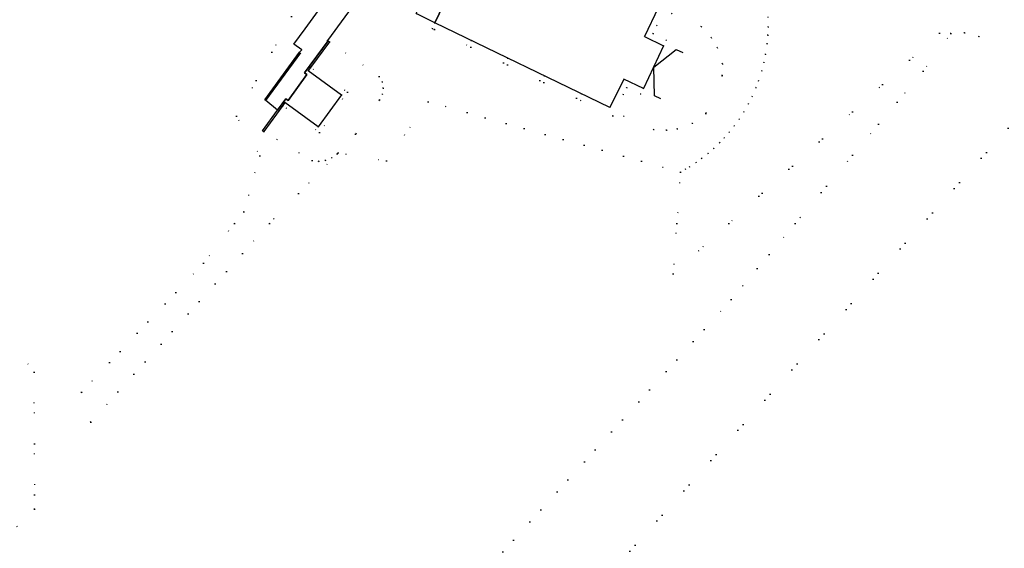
# Model space of a CAD drawing. Header units: metres. Extents: x 174791 to 179073, y 406431 to 409043.
# Tile 190 of 256: x 176868 to 177024, y 407948 to 408032. Entities that reach past the tile are written whole.
import ezdxf

# ---------------------------------------------------------------- set-up
doc = ezdxf.new("R2010")
doc.units = ezdxf.units.M
doc.linetypes.add('DOT', pattern=[6.35, 0, -6.35])
for name, color, linetype in [('panden', 254, 'Continuous'), ('scheiding_grondkering', 254, 'Continuous'), ('scheiding_muur', 254, 'Continuous'), ('terreindeelbegroeid', 254, 'DOT'), ('terreindeelonbegroeid', 254, 'DOT'), ('wegdeel_platform_vliegverkeer', 254, 'Continuous'), ('wegdeel_rijbaan', 254, 'Continuous')]:
    doc.layers.add(name, color=color, linetype=linetype)

msp = doc.modelspace()

# ---------------------------------------------------------------- linework, layer by layer
at = {"layer": 'panden'}
for points in [[(176948.866, 408044.093, 0), (176949.691, 408043.693, 0), (176969.087, 408034.286, 0), (176966.894, 408029.765, 0), (176969.941, 408028.282, 0), (176968.332, 408024.869, 0), (176966.722, 408021.457, 0), (176963.597, 408022.967, 0), (176961.405, 408018.446, 0), (176933.569, 408031.938, 0), (176941.194, 408047.813, 0), (176945.257, 408045.843, 0)], [(176916.575, 408029.051, 0), (176916.779, 408028.919, 0), (176913.761, 408024.802, 0), (176913.408, 408024.323, 0), (176918.708, 408020.489, 0), (176914.97, 408015.395, 0), (176909.687, 408019.238, 0), (176909.341, 408018.766, 0), (176906.332, 408014.621, 0), (176906.146, 408014.762, 0), (176908.53, 408018.048, 0), (176909.839, 408019.816, 0), (176910.203, 408019.551, 0), (176913.201, 408023.677, 0), (176912.836, 408023.942, 0)]]:
    msp.add_polyline3d(points, close=True, dxfattribs=at)
at = {"layer": 'scheiding_grondkering'}
msp.add_polyline3d([(176969.514, 408019.847, 0), (176968.482, 408020.302, 0), (176968.394, 408024.85, 0), (176971.953, 408027.661, 0), (176972.986, 408027.203, 0)], dxfattribs=at)
at = {"layer": 'scheiding_muur'}
msp.add_line((176906.65, 408019.553), (176912.204, 408027.144), dxfattribs=at)
at = {"layer": 'terreindeelbegroeid'}
for points in [[(176917.311, 408037.039, 0), (176912.917, 408030.968, 0), (176911.138, 408028.52, 0), (176912.362, 408027.648, 0), (176912.039, 408027.258, 0), (176906.488, 408019.671, 0), (176906.65, 408019.553, 0), (176908.53, 408018.048, 0), (176906.146, 408014.762, 0), (176906.332, 408014.621, 0), (176914.03, 408010.031, 0), (176915.09, 408009.886, 0), (176916.151, 408010.018, 0), (176917.143, 408010.419, 0), (176917.998, 408011.062, 0), (176911.852, 408004.767, 0), (176907.932, 408000.753, 0), (176907.254, 408000, 0), (176878.805, 407968.415, 0), (176877.347, 407973.183, 0), (176896.762, 407993.704, 0), (176901.673, 408000, 0), (176903.139, 408001.88, 0), (176905.702, 408010.772, 0), (176901.992, 408017.092, 0), (176910.761, 408032.919, 0)], [(176986.531, 408032.87, 0), (176986.562, 408031.262, 0), (176986.515, 408029.946, 0), (176986.395, 408028.572, 0), (176986.154, 408026.909, 0), (176985.894, 408025.632, 0), (176985.543, 408024.264, 0), (176985.043, 408022.698, 0), (176984.631, 408021.609, 0), (176984.026, 408020.227, 0), (176983.421, 408019.023, 0), (176982.696, 408017.754, 0), (176981.939, 408016.58, 0), (176981.18, 408015.525, 0), (176980.374, 408014.512, 0), (176979.582, 408013.608, 0), (176978.857, 408012.848, 0), (176977.922, 408011.951, 0), (176977.003, 408011.148, 0), (176976.021, 408010.369, 0), (176975.109, 408009.71, 0), (176974.08, 408009.033, 0), (176973.413, 408008.629, 0), (176972.613, 408008.18, 0), (176932.465, 408019.361, 0), (176925.842, 408009.988, 0), (176918.132, 408011.199, 0), (176920.941, 408014.203, 0), (176924.725, 408019.66, 0), (176925.193, 408020.547, 0), (176925.347, 408021.538, 0), (176925.17, 408022.525, 0), (176924.683, 408023.401, 0), (176916.779, 408028.919, 0), (176916.575, 408029.051, 0), (176916.483, 408029.117, 0), (176921.416, 408035.9, 0)], [(176930.579, 408033.388, 0), (176933.569, 408031.938, 0), (176933.136, 408031.037, 0), (176933.475, 408030.873, 0), (176961.869, 408017.11, 0), (176963.531, 408020.542, 0), (176963.599, 408017.051, 0), (176968.355, 408014.953, 0), (176970.398, 408014.843, 0), (176972.102, 408015.042, 0), (176974.521, 408015.919, 0), (176976.648, 408017.517, 0), (176979.26, 408023.563, 0), (176979.284, 408025.387, 0), (176978.48, 408027.988, 0), (176977.508, 408029.578, 0), (176975.966, 408031.292, 0), (176971.228, 408033.389, 0), (176968.862, 408031.521, 0), (176970.51, 408034.931, 0)], [(176931.357, 407933.403, 0), (176980.699, 407987.893, 0), (176990.874, 408000, 0), (177000, 408010.86, 0), (177011.225, 408024.217, 0), (177015.64, 408030.235, 0), (177017.823, 408030.341, 0), (177020.115, 408029.698, 0), (177025.538, 408031.769, 0), (177026.621, 408031.895, 0), (177026.862, 408029.922, 0), (177032.822, 408030.61, 0), (177033.475, 408030.685, 0), (177033.999, 408028.963, 0), (177034.769, 408023.798, 0), (177034.842, 408023.374, 0), (177029.89, 408020.926, 0), (176874.271, 407846.901, 0)], [(176910.761, 408032.919, 0), (176901.992, 408017.092, 0), (176905.702, 408010.772, 0), (176903.139, 408001.88, 0), (176901.673, 408000, 0), (176896.762, 407993.704, 0), (176877.347, 407973.183, 0), (176878.805, 407968.415, 0), (176907.254, 408000, 0), (176907.932, 408000.753, 0), (176911.852, 408004.767, 0), (176917.998, 408011.062, 0), (176918.132, 408011.199, 0), (176925.842, 408009.988, 0), (176932.465, 408019.361, 0), (176972.613, 408008.18, 0), (176972.064, 408000, 0), (176971.44, 407991.988, 0), (176980.312, 408000, 0), (177000, 408017.778, 0), (177013.845, 408030.281, 0), (177015.64, 408030.235, 0), (177011.225, 408024.217, 0), (177000, 408010.86, 0), (176990.874, 408000, 0), (176980.699, 407987.893, 0), (176931.357, 407933.403, 0)], [(177025.538, 408031.769, 0), (177020.115, 408029.698, 0), (177017.823, 408030.341, 0), (177015.64, 408030.235, 0), (177013.845, 408030.281, 0), (177000, 408017.778, 0), (176980.312, 408000, 0), (176971.44, 407991.988, 0), (176972.064, 408000, 0), (176972.613, 408008.18, 0), (176973.413, 408008.629, 0), (176974.08, 408009.033, 0), (176975.109, 408009.71, 0), (176976.021, 408010.369, 0), (176977.003, 408011.148, 0), (176977.922, 408011.951, 0), (176978.857, 408012.848, 0), (176979.582, 408013.608, 0), (176980.374, 408014.512, 0), (176981.18, 408015.525, 0), (176981.939, 408016.58, 0), (176982.696, 408017.754, 0), (176983.421, 408019.023, 0), (176984.026, 408020.227, 0), (176984.631, 408021.609, 0), (176985.043, 408022.698, 0), (176985.543, 408024.264, 0), (176985.894, 408025.632, 0), (176986.154, 408026.909, 0), (176986.395, 408028.572, 0), (176986.515, 408029.946, 0), (176986.562, 408031.262, 0), (176986.531, 408032.87, 0)], [(176874.271, 407846.901, 0), (177029.89, 408020.926, 0), (177034.842, 408023.374, 0), (177035.273, 408020.867, 0), (177035.962, 408017.975, 0), (177036.941, 408014.825, 0), (177038.141, 408011.752, 0), (177038.907, 408009.613, 0), (177039.539, 408007.431, 0), (177040.01, 408005.336, 0), (177040.357, 408003.216, 0), (177040.768, 408000, 0), (177041.129, 407997.175, 0), (177036.454, 407996.58, 0), (177036.019, 408000, 0), (177035.983, 408000.277, 0), (177034.056, 408000, 0), (177027.573, 407999.067, 0), (177028.663, 407990.589, 0), (177037.024, 407991.758, 0), (177036.588, 407995.5, 0), (177041.27, 407996.071, 0), (177055.91, 407883.001, 0)], [(176853.263, 407938.23, 0), (176869.865, 407954.564, 0), (176869.859, 407956.848, 0), (176869.839, 407964.973, 0), (176869.81, 407976.371, 0), (176856.971, 407993.005, 0)], [(176856.971, 407993.005, 0), (176869.81, 407976.371, 0), (176869.839, 407964.973, 0), (176869.859, 407956.848, 0), (176869.865, 407954.564, 0), (176853.263, 407938.23, 0)]]:
    msp.add_polyline3d(points, dxfattribs=at)
for points in [[(176979.26, 408023.563, 0), (176976.648, 408017.517, 0), (176974.521, 408015.919, 0), (176972.102, 408015.042, 0), (176970.398, 408014.843, 0), (176968.355, 408014.953, 0), (176963.599, 408017.051, 0), (176963.531, 408020.542, 0), (176964.05, 408021.613, 0), (176966.295, 408020.553, 0), (176966.722, 408021.457, 0), (176968.332, 408024.869, 0), (176969.941, 408028.282, 0), (176970.366, 408029.182, 0), (176968.24, 408030.233, 0), (176968.862, 408031.521, 0), (176971.228, 408033.389, 0), (176975.966, 408031.292, 0), (176977.508, 408029.578, 0), (176978.48, 408027.988, 0), (176979.284, 408025.387, 0)], [(176918.132, 408011.199, 0), (176917.998, 408011.062, 0), (176917.143, 408010.419, 0), (176916.151, 408010.018, 0), (176915.09, 408009.886, 0), (176914.03, 408010.031, 0), (176906.332, 408014.621, 0), (176909.341, 408018.766, 0), (176915.195, 408014.462, 0), (176919.636, 408020.916, 0), (176913.761, 408024.802, 0), (176916.779, 408028.919, 0), (176924.683, 408023.401, 0), (176925.17, 408022.525, 0), (176925.347, 408021.538, 0), (176925.193, 408020.547, 0), (176924.725, 408019.66, 0), (176920.941, 408014.203, 0)], [(176909.341, 408018.766, 0), (176909.687, 408019.238, 0), (176914.97, 408015.395, 0), (176918.708, 408020.489, 0), (176913.408, 408024.323, 0), (176913.761, 408024.802, 0), (176919.636, 408020.916, 0), (176915.195, 408014.462, 0)]]:
    msp.add_polyline3d(points, close=True, dxfattribs=at)
at = {"layer": 'terreindeelonbegroeid'}
for points in [[(176968.862, 408031.521, 0), (176968.24, 408030.233, 0), (176970.366, 408029.182, 0), (176969.941, 408028.282, 0), (176966.894, 408029.765, 0), (176969.087, 408034.286, 0), (176949.691, 408043.693, 0), (176950.055, 408044.626, 0), (176970.51, 408034.931, 0)], [(176966.722, 408021.457, 0), (176966.295, 408020.553, 0), (176964.05, 408021.613, 0), (176963.531, 408020.542, 0), (176961.869, 408017.11, 0), (176933.475, 408030.873, 0), (176933.136, 408031.037, 0), (176933.569, 408031.938, 0), (176961.405, 408018.446, 0), (176963.597, 408022.967, 0)]]:
    msp.add_polyline3d(points, close=True, dxfattribs=at)
at = {"layer": 'wegdeel_platform_vliegverkeer'}
msp.add_polyline3d([(176947.891, 408051.256, 0), (176945.257, 408045.843, 0), (176941.194, 408047.813, 0), (176933.569, 408031.938, 0), (176930.579, 408033.388, 0), (176930.633, 408033.502, 0), (176930.777, 408033.806, 0), (176940.85, 408054.626, 0), (176943.784, 408053.225, 0)], close=True, dxfattribs=at)
at = {"layer": 'wegdeel_rijbaan'}
msp.add_polyline3d([(176921.416, 408035.9, 0), (176916.483, 408029.117, 0), (176916.575, 408029.051, 0), (176912.836, 408023.942, 0), (176913.201, 408023.677, 0), (176910.203, 408019.551, 0), (176909.839, 408019.816, 0), (176908.53, 408018.048, 0), (176906.65, 408019.553, 0), (176906.488, 408019.671, 0), (176912.039, 408027.258, 0), (176912.362, 408027.648, 0), (176911.138, 408028.52, 0), (176912.917, 408030.968, 0), (176917.311, 408037.039, 0), (176918.169, 408038.225, 0)], close=True, dxfattribs=at)

doc.saveas('drawing.dxf')
